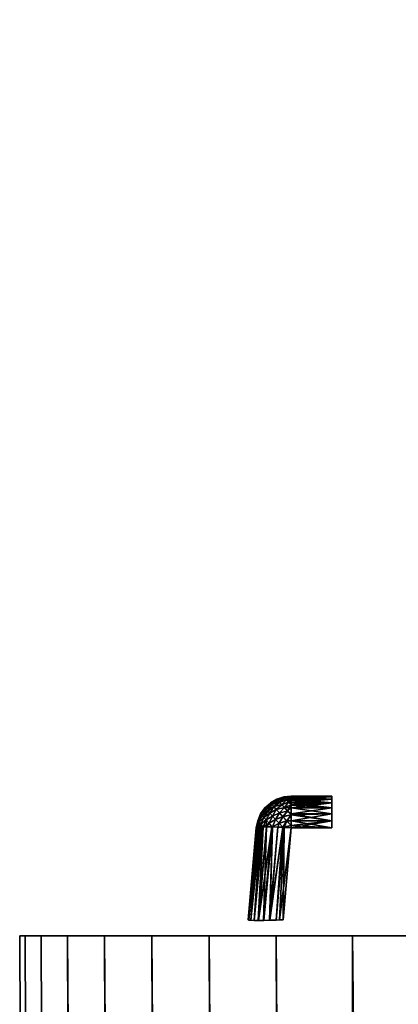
# Model space of a CAD drawing. Header units: millimetres. Extents: x -30 to 30, y -182 to 40.
# Tile 3 of 196: x -30 to -24.58, y -32.98 to -18.88. Entities that reach past the tile are written whole.
import ezdxf

# ---------------------------------------------------------------- set-up
doc = ezdxf.new("R2010")
doc.units = ezdxf.units.MM
doc.header["$LTSCALE"] = 65.185185
for name, color, linetype in [('2', 7, 'CONTINUOUS'), ('231', 7, 'CONTINUOUS'), ('233', 7, 'CONTINUOUS'), ('253', 7, 'CONTINUOUS'), ('256', 7, 'CONTINUOUS'), ('257', 7, 'CONTINUOUS'), ('258', 7, 'CONTINUOUS'), ('259', 7, 'CONTINUOUS'), ('260', 7, 'CONTINUOUS'), ('261', 7, 'CONTINUOUS')]:
    doc.layers.add(name, color=color, linetype=linetype)

msp = doc.modelspace()

# ---------------------------------------------------------------- linework, layer by layer
at = {"layer": '2', "linetype": 'Continuous'}
for points in [[(-24.69, 10, 1.717), (-24.75, 10, 0), (-23.581, -32, 1.803), (-24.69, 10, 1.717)], [(-24.75, 10, 0), (-24.69, 10, -1.717), (-23.65, -32, 0), (-24.75, 10, 0)], [(-23.581, -32, 1.803), (-24.75, 10, 0), (-23.65, -32, 0), (-23.581, -32, 1.803)], [(-24.69, 10, -1.717), (-24.512, 10, -3.426), (-23.581, -32, -1.803), (-24.69, 10, -1.717)], [(-23.65, -32, 0), (-24.69, 10, -1.717), (-23.581, -32, -1.803), (-23.65, -32, 0)], [(-24.512, 10, 3.426), (-24.69, 10, 1.717), (-23.581, -32, 1.803), (-24.512, 10, 3.426)]]:
    msp.add_3dface(points, dxfattribs=at)
at = {"layer": '231', "linetype": 'Continuous'}
for points in [[(-30, -32), (-29.924, -32, 2.14), (-29.924, -32, -2.14), (-30, -32)], [(-29.924, -32, -2.14), (-29.695, -32, 4.269), (-29.695, -32, -4.269), (-29.924, -32, -2.14)], [(-29.924, -32, 2.14), (-29.695, -32, 4.269), (-29.924, -32, -2.14), (-29.924, -32, 2.14)], [(-29.695, -32, -4.269), (-29.314, -32, 6.377), (-29.314, -32, -6.377), (-29.695, -32, -4.269)], [(-29.695, -32, 4.269), (-29.314, -32, 6.377), (-29.695, -32, -4.269), (-29.695, -32, 4.269)], [(-29.314, -32, -6.377), (-28.785, -32, 8.452), (-28.785, -32, -8.452), (-29.314, -32, -6.377)], [(-29.314, -32, 6.377), (-28.785, -32, 8.452), (-29.314, -32, -6.377), (-29.314, -32, 6.377)], [(-28.785, -32, -8.452), (-28.108, -32, 10.484), (-28.108, -32, -10.484), (-28.785, -32, -8.452)], [(-28.785, -32, 8.452), (-28.108, -32, 10.484), (-28.785, -32, -8.452), (-28.785, -32, 8.452)], [(-28.108, -32, -10.484), (-27.289, -32, 12.462), (-27.289, -32, -12.462), (-28.108, -32, -10.484)], [(-28.108, -32, 10.484), (-27.289, -32, 12.462), (-28.108, -32, -10.484), (-28.108, -32, 10.484)], [(-27.289, -32, -12.462), (-26.33, -32, 14.377), (-26.33, -32, -14.377), (-27.289, -32, -12.462)], [(-27.289, -32, 12.462), (-26.33, -32, 14.377), (-27.289, -32, -12.462), (-27.289, -32, 12.462)], [(-26.33, -32, -14.377), (-25.238, -32, 16.219), (-25.238, -32, -16.219), (-26.33, -32, -14.377)], [(-26.33, -32, 14.377), (-25.238, -32, 16.219), (-26.33, -32, -14.377), (-26.33, -32, 14.377)], [(-25.238, -32, 16.219), (-24.016, -32, 17.978), (-25.238, -32, -16.219), (-25.238, -32, 16.219)], [(-25.238, -32, -16.219), (-24.016, -32, 17.978), (-24.016, -32, -17.978), (-25.238, -32, -16.219)]]:
    msp.add_3dface(points, dxfattribs=at)
at = {"layer": '233', "linetype": 'Continuous'}
for points in [[(-29.339, -179, 1.072), (-30, -32), (-29.339, -179, -1.072), (-29.339, -179, 1.072)], [(-30, -32), (-29.924, -32, -2.14), (-29.339, -179, -1.072), (-30, -32)], [(-29.924, -32, 2.14), (-30, -32), (-29.339, -179, 1.072), (-29.924, -32, 2.14)], [(-29.339, -179, -1.072), (-29.924, -32, -2.14), (-29.182, -179, -3.211), (-29.339, -179, -1.072)], [(-29.924, -32, -2.14), (-29.695, -32, -4.269), (-29.182, -179, -3.211), (-29.924, -32, -2.14)], [(-29.182, -179, 3.211), (-29.924, -32, 2.14), (-29.339, -179, 1.072), (-29.182, -179, 3.211)], [(-29.695, -32, 4.269), (-29.924, -32, 2.14), (-29.182, -179, 3.211), (-29.695, -32, 4.269)], [(-29.182, -179, -3.211), (-29.695, -32, -4.269), (-28.87, -179, -5.333), (-29.182, -179, -3.211)], [(-29.695, -32, -4.269), (-29.314, -32, -6.377), (-28.87, -179, -5.333), (-29.695, -32, -4.269)], [(-29.314, -32, 6.377), (-29.695, -32, 4.269), (-28.87, -179, 5.333), (-29.314, -32, 6.377)], [(-28.87, -179, 5.333), (-29.695, -32, 4.269), (-29.182, -179, 3.211), (-28.87, -179, 5.333)], [(-28.404, -179, 7.426), (-29.314, -32, 6.377), (-28.87, -179, 5.333), (-28.404, -179, 7.426)], [(-28.785, -32, 8.452), (-29.314, -32, 6.377), (-28.404, -179, 7.426), (-28.785, -32, 8.452)], [(-28.87, -179, -5.333), (-29.314, -32, -6.377), (-28.404, -179, -7.426), (-28.87, -179, -5.333)], [(-29.314, -32, -6.377), (-28.785, -32, -8.452), (-28.404, -179, -7.426), (-29.314, -32, -6.377)], [(-27.786, -179, 9.479), (-28.785, -32, 8.452), (-28.404, -179, 7.426), (-27.786, -179, 9.479)], [(-28.108, -32, 10.484), (-28.785, -32, 8.452), (-27.786, -179, 9.479), (-28.108, -32, 10.484)], [(-28.404, -179, -7.426), (-28.785, -32, -8.452), (-27.786, -179, -9.479), (-28.404, -179, -7.426)], [(-28.785, -32, -8.452), (-28.108, -32, -10.484), (-27.786, -179, -9.479), (-28.785, -32, -8.452)], [(-27.289, -32, 12.462), (-28.108, -32, 10.484), (-27.02, -179, 11.482), (-27.289, -32, 12.462)], [(-27.786, -179, -9.479), (-28.108, -32, -10.484), (-27.02, -179, -11.482), (-27.786, -179, -9.479)], [(-27.02, -179, 11.482), (-28.108, -32, 10.484), (-27.786, -179, 9.479), (-27.02, -179, 11.482)], [(-28.108, -32, -10.484), (-27.289, -32, -12.462), (-27.02, -179, -11.482), (-28.108, -32, -10.484)], [(-26.11, -179, 13.424), (-27.289, -32, 12.462), (-27.02, -179, 11.482), (-26.11, -179, 13.424)], [(-26.33, -32, 14.377), (-27.289, -32, 12.462), (-26.11, -179, 13.424), (-26.33, -32, 14.377)], [(-27.02, -179, -11.482), (-27.289, -32, -12.462), (-26.11, -179, -13.424), (-27.02, -179, -11.482)], [(-27.289, -32, -12.462), (-26.33, -32, -14.377), (-26.11, -179, -13.424), (-27.289, -32, -12.462)], [(-25.06, -179, 15.294), (-26.33, -32, 14.377), (-26.11, -179, 13.424), (-25.06, -179, 15.294)], [(-25.238, -32, 16.219), (-26.33, -32, 14.377), (-25.06, -179, 15.294), (-25.238, -32, 16.219)], [(-26.11, -179, -13.424), (-26.33, -32, -14.377), (-25.06, -179, -15.294), (-26.11, -179, -13.424)], [(-26.33, -32, -14.377), (-25.238, -32, -16.219), (-25.06, -179, -15.294), (-26.33, -32, -14.377)], [(-25.06, -179, -15.294), (-25.238, -32, -16.219), (-23.877, -179, -17.083), (-25.06, -179, -15.294)], [(-23.877, -179, 17.083), (-25.238, -32, 16.219), (-25.06, -179, 15.294), (-23.877, -179, 17.083)], [(-25.238, -32, -16.219), (-24.016, -32, -17.978), (-23.877, -179, -17.083), (-25.238, -32, -16.219)], [(-24.016, -32, 17.978), (-25.238, -32, 16.219), (-23.877, -179, 17.083), (-24.016, -32, 17.978)]]:
    msp.add_3dface(points, dxfattribs=at)
at = {"layer": '253', "linetype": 'Continuous'}
for points in [[(-26.222, -30.011, -0.292), (-26.323, -30.044, -0.292), (-26.322, -30.044, 0.292), (-26.222, -30.011, -0.292)], [(-26.222, -30.011, 0.292), (-26.222, -30.011, -0.292), (-26.322, -30.044, 0.292), (-26.222, -30.011, 0.292)], [(-26.117, -30, -0.292), (-26.222, -30.011, -0.292), (-26.117, -30, 0.292), (-26.117, -30, -0.292)], [(-26.117, -30, 0.292), (-26.222, -30.011, -0.292), (-26.222, -30.011, 0.292), (-26.117, -30, 0.292)], [(-26.492, -30.169, 0.292), (-26.492, -30.169, -0.292), (-26.553, -30.255, 0.292), (-26.492, -30.169, 0.292)], [(-26.492, -30.169, -0.292), (-26.553, -30.256, -0.292), (-26.553, -30.255, 0.292), (-26.492, -30.169, -0.292)], [(-26.414, -30.098, -0.292), (-26.492, -30.169, -0.292), (-26.492, -30.169, 0.292), (-26.414, -30.098, -0.292)], [(-26.414, -30.098, 0.292), (-26.414, -30.098, -0.292), (-26.492, -30.169, 0.292), (-26.414, -30.098, 0.292)], [(-26.323, -30.044, -0.292), (-26.414, -30.098, -0.292), (-26.414, -30.098, 0.292), (-26.323, -30.044, -0.292)], [(-26.322, -30.044, 0.292), (-26.323, -30.044, -0.292), (-26.414, -30.098, 0.292), (-26.322, -30.044, 0.292)], [(-26.553, -30.255, 0.292), (-26.553, -30.256, -0.292), (-26.595, -30.353, 0.292), (-26.553, -30.255, 0.292)], [(-26.553, -30.256, -0.292), (-26.595, -30.353, -0.292), (-26.595, -30.353, 0.292), (-26.553, -30.256, -0.292)], [(-26.595, -30.353, -0.292), (-26.615, -30.456, -0.292), (-26.595, -30.353, 0.292), (-26.595, -30.353, -0.292)], [(-26.595, -30.353, 0.292), (-26.615, -30.456, -0.292), (-26.615, -30.456, 0.292), (-26.595, -30.353, 0.292)]]:
    msp.add_3dface(points, dxfattribs=at)
at = {"layer": '256', "linetype": 'Continuous'}
for points in [[(-26.117, -30, -0.292), (-25.533, -30.011, -0.397), (-26.117, -30.003, -0.345), (-26.117, -30, -0.292)], [(-25.533, -30.011, -0.397), (-26.117, -30, -0.292), (-25.533, -30, -0.292), (-25.533, -30.011, -0.397)], [(-26.117, -30.003, -0.345), (-25.533, -30.011, -0.397), (-26.117, -30.011, -0.397), (-26.117, -30.003, -0.345)], [(-25.533, -30.011, -0.397), (-25.533, -30.044, -0.497), (-26.117, -30.011, -0.397), (-25.533, -30.011, -0.397)], [(-26.117, -30.011, -0.397), (-25.533, -30.044, -0.497), (-26.117, -30.025, -0.448), (-26.117, -30.011, -0.397)], [(-26.117, -30.025, -0.448), (-25.533, -30.044, -0.497), (-26.117, -30.044, -0.497), (-26.117, -30.025, -0.448)], [(-25.533, -30.044, -0.497), (-25.533, -30.098, -0.589), (-26.117, -30.044, -0.497), (-25.533, -30.044, -0.497)], [(-26.117, -30.044, -0.497), (-25.533, -30.098, -0.589), (-26.117, -30.069, -0.545), (-26.117, -30.044, -0.497)], [(-26.117, -30.069, -0.545), (-25.533, -30.098, -0.589), (-26.117, -30.098, -0.589), (-26.117, -30.069, -0.545)], [(-25.533, -30.098, -0.589), (-25.533, -30.169, -0.667), (-26.117, -30.098, -0.589), (-25.533, -30.098, -0.589)], [(-26.117, -30.098, -0.589), (-25.533, -30.169, -0.667), (-26.117, -30.126, -0.623), (-26.117, -30.098, -0.589)], [(-26.117, -30.126, -0.623), (-25.533, -30.169, -0.667), (-26.117, -30.131, -0.63), (-26.117, -30.126, -0.623)], [(-26.117, -30.131, -0.63), (-25.533, -30.169, -0.667), (-26.117, -30.169, -0.667), (-26.117, -30.131, -0.63)], [(-25.533, -30.169, -0.667), (-25.533, -30.255, -0.728), (-26.117, -30.169, -0.667), (-25.533, -30.169, -0.667)], [(-26.117, -30.169, -0.667), (-25.533, -30.255, -0.728), (-26.117, -30.255, -0.728), (-26.117, -30.169, -0.667)], [(-25.533, -30.255, -0.728), (-25.533, -30.353, -0.77), (-26.117, -30.255, -0.728), (-25.533, -30.255, -0.728)], [(-26.117, -30.255, -0.728), (-25.533, -30.353, -0.77), (-26.117, -30.269, -0.735), (-26.117, -30.255, -0.728)], [(-26.117, -30.269, -0.735), (-25.533, -30.353, -0.77), (-26.117, -30.353, -0.77), (-26.117, -30.269, -0.735)], [(-25.533, -30.353, -0.77), (-25.533, -30.456, -0.79), (-26.117, -30.353, -0.77), (-25.533, -30.353, -0.77)], [(-26.117, -30.353, -0.77), (-25.533, -30.456, -0.79), (-26.117, -30.422, -0.786), (-26.117, -30.353, -0.77)], [(-25.533, -30.456, -0.79), (-26.117, -30.456, -0.79), (-26.117, -30.422, -0.786), (-25.533, -30.456, -0.79)]]:
    msp.add_3dface(points, dxfattribs=at)
at = {"layer": '257', "linetype": 'Continuous'}
for points in [[(-26.323, -30.044, -0.292), (-26.222, -30.011, -0.292), (-26.218, -30.016, -0.367), (-26.323, -30.044, -0.292)], [(-26.318, -30.049, -0.373), (-26.323, -30.044, -0.292), (-26.218, -30.016, -0.367), (-26.318, -30.049, -0.373)], [(-26.304, -30.065, -0.452), (-26.318, -30.049, -0.373), (-26.218, -30.016, -0.367), (-26.304, -30.065, -0.452)], [(-26.204, -30.031, -0.44), (-26.304, -30.065, -0.452), (-26.218, -30.016, -0.367), (-26.204, -30.031, -0.44)], [(-26.281, -30.09, -0.526), (-26.304, -30.065, -0.452), (-26.204, -30.031, -0.44), (-26.281, -30.09, -0.526)], [(-26.183, -30.054, -0.508), (-26.281, -30.09, -0.526), (-26.204, -30.031, -0.44), (-26.183, -30.054, -0.508)], [(-26.222, -30.011, -0.292), (-26.117, -30, -0.292), (-26.117, -30.003, -0.345), (-26.222, -30.011, -0.292)], [(-26.222, -30.011, -0.292), (-26.117, -30.003, -0.345), (-26.218, -30.016, -0.367), (-26.222, -30.011, -0.292)], [(-26.117, -30.003, -0.345), (-26.117, -30.011, -0.397), (-26.218, -30.016, -0.367), (-26.117, -30.003, -0.345)], [(-26.117, -30.011, -0.397), (-26.204, -30.031, -0.44), (-26.218, -30.016, -0.367), (-26.117, -30.011, -0.397)], [(-26.117, -30.011, -0.397), (-26.117, -30.025, -0.448), (-26.204, -30.031, -0.44), (-26.117, -30.011, -0.397)], [(-26.117, -30.025, -0.448), (-26.183, -30.054, -0.508), (-26.204, -30.031, -0.44), (-26.117, -30.025, -0.448)], [(-26.117, -30.025, -0.448), (-26.117, -30.044, -0.497), (-26.183, -30.054, -0.508), (-26.117, -30.025, -0.448)], [(-26.553, -30.256, -0.292), (-26.492, -30.169, -0.292), (-26.487, -30.174, -0.374), (-26.553, -30.256, -0.292)], [(-26.492, -30.169, -0.292), (-26.414, -30.098, -0.292), (-26.408, -30.104, -0.382), (-26.492, -30.169, -0.292)], [(-26.487, -30.174, -0.374), (-26.492, -30.169, -0.292), (-26.408, -30.104, -0.382), (-26.487, -30.174, -0.374)], [(-26.474, -30.189, -0.454), (-26.487, -30.174, -0.374), (-26.408, -30.104, -0.382), (-26.474, -30.189, -0.454)], [(-26.392, -30.122, -0.469), (-26.474, -30.189, -0.454), (-26.408, -30.104, -0.382), (-26.392, -30.122, -0.469)], [(-26.451, -30.214, -0.529), (-26.474, -30.189, -0.454), (-26.392, -30.122, -0.469), (-26.451, -30.214, -0.529)], [(-26.365, -30.151, -0.55), (-26.451, -30.214, -0.529), (-26.392, -30.122, -0.469), (-26.365, -30.151, -0.55)], [(-26.421, -30.247, -0.598), (-26.451, -30.214, -0.529), (-26.365, -30.151, -0.55), (-26.421, -30.247, -0.598)], [(-26.329, -30.191, -0.622), (-26.421, -30.247, -0.598), (-26.365, -30.151, -0.55), (-26.329, -30.191, -0.622)], [(-26.414, -30.098, -0.292), (-26.323, -30.044, -0.292), (-26.318, -30.049, -0.373), (-26.414, -30.098, -0.292)], [(-26.408, -30.104, -0.382), (-26.414, -30.098, -0.292), (-26.318, -30.049, -0.373), (-26.408, -30.104, -0.382)], [(-26.304, -30.065, -0.452), (-26.408, -30.104, -0.382), (-26.318, -30.049, -0.373), (-26.304, -30.065, -0.452)], [(-26.392, -30.122, -0.469), (-26.408, -30.104, -0.382), (-26.304, -30.065, -0.452), (-26.392, -30.122, -0.469)], [(-26.281, -30.09, -0.526), (-26.392, -30.122, -0.469), (-26.304, -30.065, -0.452), (-26.281, -30.09, -0.526)], [(-26.365, -30.151, -0.55), (-26.392, -30.122, -0.469), (-26.281, -30.09, -0.526), (-26.365, -30.151, -0.55)], [(-26.25, -30.124, -0.593), (-26.365, -30.151, -0.55), (-26.281, -30.09, -0.526), (-26.25, -30.124, -0.593)], [(-26.329, -30.191, -0.622), (-26.365, -30.151, -0.55), (-26.25, -30.124, -0.593), (-26.329, -30.191, -0.622)], [(-26.211, -30.166, -0.651), (-26.329, -30.191, -0.622), (-26.25, -30.124, -0.593), (-26.211, -30.166, -0.651)], [(-26.285, -30.239, -0.684), (-26.329, -30.191, -0.622), (-26.211, -30.166, -0.651), (-26.285, -30.239, -0.684)], [(-26.167, -30.214, -0.699), (-26.285, -30.239, -0.684), (-26.211, -30.166, -0.651), (-26.167, -30.214, -0.699)], [(-26.25, -30.124, -0.593), (-26.281, -30.09, -0.526), (-26.183, -30.054, -0.508), (-26.25, -30.124, -0.593)], [(-26.153, -30.086, -0.57), (-26.25, -30.124, -0.593), (-26.183, -30.054, -0.508), (-26.153, -30.086, -0.57)], [(-26.211, -30.166, -0.651), (-26.25, -30.124, -0.593), (-26.153, -30.086, -0.57), (-26.211, -30.166, -0.651)], [(-26.117, -30.126, -0.623), (-26.211, -30.166, -0.651), (-26.153, -30.086, -0.57), (-26.117, -30.126, -0.623)], [(-26.117, -30.126, -0.623), (-26.117, -30.131, -0.63), (-26.211, -30.166, -0.651), (-26.117, -30.126, -0.623)], [(-26.117, -30.131, -0.63), (-26.117, -30.169, -0.667), (-26.211, -30.166, -0.651), (-26.117, -30.131, -0.63)], [(-26.117, -30.169, -0.667), (-26.167, -30.214, -0.699), (-26.211, -30.166, -0.651), (-26.117, -30.169, -0.667)], [(-26.117, -30.044, -0.497), (-26.117, -30.069, -0.545), (-26.183, -30.054, -0.508), (-26.117, -30.044, -0.497)], [(-26.117, -30.069, -0.545), (-26.153, -30.086, -0.57), (-26.183, -30.054, -0.508), (-26.117, -30.069, -0.545)], [(-26.117, -30.169, -0.667), (-26.117, -30.255, -0.728), (-26.167, -30.214, -0.699), (-26.117, -30.169, -0.667)], [(-26.117, -30.069, -0.545), (-26.117, -30.098, -0.589), (-26.153, -30.086, -0.57), (-26.117, -30.069, -0.545)], [(-26.117, -30.098, -0.589), (-26.117, -30.126, -0.623), (-26.153, -30.086, -0.57), (-26.117, -30.098, -0.589)], [(-26.595, -30.353, -0.292), (-26.553, -30.256, -0.292), (-26.548, -30.261, -0.377), (-26.595, -30.353, -0.292)], [(-26.59, -30.359, -0.372), (-26.595, -30.353, -0.292), (-26.548, -30.261, -0.377), (-26.59, -30.359, -0.372)], [(-26.533, -30.278, -0.459), (-26.59, -30.359, -0.372), (-26.548, -30.261, -0.377), (-26.533, -30.278, -0.459)], [(-26.575, -30.375, -0.45), (-26.59, -30.359, -0.372), (-26.533, -30.278, -0.459), (-26.575, -30.375, -0.45)], [(-26.508, -30.305, -0.535), (-26.575, -30.375, -0.45), (-26.533, -30.278, -0.459), (-26.508, -30.305, -0.535)], [(-26.55, -30.402, -0.522), (-26.575, -30.375, -0.45), (-26.508, -30.305, -0.535), (-26.55, -30.402, -0.522)], [(-26.548, -30.261, -0.377), (-26.553, -30.256, -0.292), (-26.487, -30.174, -0.374), (-26.548, -30.261, -0.377)], [(-26.474, -30.342, -0.604), (-26.55, -30.402, -0.522), (-26.508, -30.305, -0.535), (-26.474, -30.342, -0.604)], [(-26.474, -30.189, -0.454), (-26.548, -30.261, -0.377), (-26.487, -30.174, -0.374), (-26.474, -30.189, -0.454)], [(-26.533, -30.278, -0.459), (-26.548, -30.261, -0.377), (-26.474, -30.189, -0.454), (-26.533, -30.278, -0.459)], [(-26.451, -30.214, -0.529), (-26.533, -30.278, -0.459), (-26.474, -30.189, -0.454), (-26.451, -30.214, -0.529)], [(-26.508, -30.305, -0.535), (-26.533, -30.278, -0.459), (-26.451, -30.214, -0.529), (-26.508, -30.305, -0.535)], [(-26.421, -30.247, -0.598), (-26.508, -30.305, -0.535), (-26.451, -30.214, -0.529), (-26.421, -30.247, -0.598)], [(-26.474, -30.342, -0.604), (-26.508, -30.305, -0.535), (-26.421, -30.247, -0.598), (-26.474, -30.342, -0.604)], [(-26.383, -30.288, -0.658), (-26.474, -30.342, -0.604), (-26.421, -30.247, -0.598), (-26.383, -30.288, -0.658)], [(-26.433, -30.387, -0.663), (-26.474, -30.342, -0.604), (-26.383, -30.288, -0.658), (-26.433, -30.387, -0.663)], [(-26.339, -30.336, -0.709), (-26.433, -30.387, -0.663), (-26.383, -30.288, -0.658), (-26.339, -30.336, -0.709)], [(-26.383, -30.288, -0.658), (-26.421, -30.247, -0.598), (-26.329, -30.191, -0.622), (-26.383, -30.288, -0.658)], [(-26.285, -30.239, -0.684), (-26.383, -30.288, -0.658), (-26.329, -30.191, -0.622), (-26.285, -30.239, -0.684)], [(-26.339, -30.336, -0.709), (-26.383, -30.288, -0.658), (-26.285, -30.239, -0.684), (-26.339, -30.336, -0.709)], [(-26.233, -30.295, -0.733), (-26.339, -30.336, -0.709), (-26.285, -30.239, -0.684), (-26.233, -30.295, -0.733)], [(-26.29, -30.39, -0.748), (-26.339, -30.336, -0.709), (-26.233, -30.295, -0.733), (-26.29, -30.39, -0.748)], [(-26.177, -30.357, -0.767), (-26.29, -30.39, -0.748), (-26.233, -30.295, -0.733), (-26.177, -30.357, -0.767)], [(-26.233, -30.295, -0.733), (-26.285, -30.239, -0.684), (-26.167, -30.214, -0.699), (-26.233, -30.295, -0.733)], [(-26.117, -30.269, -0.735), (-26.233, -30.295, -0.733), (-26.167, -30.214, -0.699), (-26.117, -30.269, -0.735)], [(-26.117, -30.269, -0.735), (-26.177, -30.357, -0.767), (-26.233, -30.295, -0.733), (-26.117, -30.269, -0.735)], [(-26.117, -30.269, -0.735), (-26.117, -30.353, -0.77), (-26.177, -30.357, -0.767), (-26.117, -30.269, -0.735)], [(-26.117, -30.255, -0.728), (-26.117, -30.269, -0.735), (-26.167, -30.214, -0.699), (-26.117, -30.255, -0.728)], [(-26.615, -30.456, -0.292), (-26.595, -30.353, -0.292), (-26.59, -30.359, -0.372), (-26.615, -30.456, -0.292)], [(-26.612, -30.452, -0.34), (-26.615, -30.456, -0.292), (-26.59, -30.359, -0.372), (-26.612, -30.452, -0.34)], [(-26.605, -30.449, -0.389), (-26.612, -30.452, -0.34), (-26.59, -30.359, -0.372), (-26.605, -30.449, -0.389)], [(-26.575, -30.375, -0.45), (-26.605, -30.449, -0.389), (-26.59, -30.359, -0.372), (-26.575, -30.375, -0.45)], [(-26.593, -30.446, -0.436), (-26.605, -30.449, -0.389), (-26.575, -30.375, -0.45), (-26.593, -30.446, -0.436)], [(-26.55, -30.402, -0.522), (-26.593, -30.446, -0.436), (-26.575, -30.375, -0.45), (-26.55, -30.402, -0.522)], [(-26.576, -30.443, -0.482), (-26.593, -30.446, -0.436), (-26.55, -30.402, -0.522), (-26.576, -30.443, -0.482)], [(-26.555, -30.441, -0.526), (-26.576, -30.443, -0.482), (-26.55, -30.402, -0.522), (-26.555, -30.441, -0.526)], [(-26.516, -30.439, -0.587), (-26.555, -30.441, -0.526), (-26.55, -30.402, -0.522), (-26.516, -30.439, -0.587)], [(-26.53, -30.44, -0.567), (-26.555, -30.441, -0.526), (-26.516, -30.439, -0.587), (-26.53, -30.44, -0.567)], [(-26.516, -30.439, -0.587), (-26.55, -30.402, -0.522), (-26.474, -30.342, -0.604), (-26.516, -30.439, -0.587)], [(-26.433, -30.387, -0.663), (-26.516, -30.439, -0.587), (-26.474, -30.342, -0.604), (-26.433, -30.387, -0.663)], [(-26.468, -30.439, -0.643), (-26.516, -30.439, -0.587), (-26.433, -30.387, -0.663), (-26.468, -30.439, -0.643)], [(-26.392, -30.44, -0.705), (-26.468, -30.439, -0.643), (-26.433, -30.387, -0.663), (-26.392, -30.44, -0.705)], [(-26.384, -30.44, -0.71), (-26.433, -30.387, -0.663), (-26.339, -30.336, -0.709), (-26.384, -30.44, -0.71)], [(-26.384, -30.44, -0.71), (-26.392, -30.44, -0.705), (-26.433, -30.387, -0.663), (-26.384, -30.44, -0.71)], [(-26.29, -30.39, -0.748), (-26.384, -30.44, -0.71), (-26.339, -30.336, -0.709), (-26.29, -30.39, -0.748)], [(-26.307, -30.443, -0.751), (-26.384, -30.44, -0.71), (-26.29, -30.39, -0.748), (-26.307, -30.443, -0.751)], [(-26.237, -30.447, -0.774), (-26.307, -30.443, -0.751), (-26.29, -30.39, -0.748), (-26.237, -30.447, -0.774)], [(-26.237, -30.447, -0.774), (-26.29, -30.39, -0.748), (-26.177, -30.357, -0.767), (-26.237, -30.447, -0.774)], [(-26.117, -30.422, -0.786), (-26.237, -30.447, -0.774), (-26.177, -30.357, -0.767), (-26.117, -30.422, -0.786)], [(-26.237, -30.447, -0.774), (-26.117, -30.422, -0.786), (-26.214, -30.449, -0.78), (-26.237, -30.447, -0.774)], [(-26.117, -30.422, -0.786), (-26.117, -30.456, -0.79), (-26.214, -30.449, -0.78), (-26.117, -30.422, -0.786)], [(-26.117, -30.353, -0.77), (-26.117, -30.422, -0.786), (-26.177, -30.357, -0.767), (-26.117, -30.353, -0.77)]]:
    msp.add_3dface(points, dxfattribs=at)
at = {"layer": '258', "linetype": 'Continuous'}
for points in [[(-26.73, -31.772, -0.407), (-26.605, -30.449, -0.389), (-26.721, -31.776, -0.505), (-26.73, -31.772, -0.407)], [(-26.612, -30.452, -0.34), (-26.605, -30.449, -0.389), (-26.73, -31.772, -0.407), (-26.612, -30.452, -0.34)], [(-26.615, -30.456, -0.292), (-26.612, -30.452, -0.34), (-26.73, -31.772, -0.407), (-26.615, -30.456, -0.292)], [(-26.605, -30.449, -0.389), (-26.593, -30.446, -0.436), (-26.721, -31.776, -0.505), (-26.605, -30.449, -0.389)], [(-26.721, -31.776, -0.505), (-26.593, -30.446, -0.436), (-26.693, -31.778, -0.598), (-26.721, -31.776, -0.505)], [(-26.576, -30.443, -0.482), (-26.555, -30.441, -0.526), (-26.693, -31.778, -0.598), (-26.576, -30.443, -0.482)], [(-26.693, -31.778, -0.598), (-26.555, -30.441, -0.526), (-26.647, -31.78, -0.684), (-26.693, -31.778, -0.598)], [(-26.593, -30.446, -0.436), (-26.576, -30.443, -0.482), (-26.693, -31.778, -0.598), (-26.593, -30.446, -0.436)], [(-26.647, -31.78, -0.684), (-26.516, -30.439, -0.587), (-26.586, -31.781, -0.759), (-26.647, -31.78, -0.684)], [(-26.53, -30.44, -0.567), (-26.516, -30.439, -0.587), (-26.647, -31.78, -0.684), (-26.53, -30.44, -0.567)], [(-26.555, -30.441, -0.526), (-26.53, -30.44, -0.567), (-26.647, -31.78, -0.684), (-26.555, -30.441, -0.526)], [(-26.586, -31.781, -0.759), (-26.468, -30.439, -0.643), (-26.511, -31.78, -0.821), (-26.586, -31.781, -0.759)], [(-26.516, -30.439, -0.587), (-26.468, -30.439, -0.643), (-26.586, -31.781, -0.759), (-26.516, -30.439, -0.587)], [(-26.468, -30.439, -0.643), (-26.392, -30.44, -0.705), (-26.511, -31.78, -0.821), (-26.468, -30.439, -0.643)], [(-26.392, -30.44, -0.705), (-26.384, -30.44, -0.71), (-26.511, -31.78, -0.821), (-26.392, -30.44, -0.705)], [(-26.511, -31.78, -0.821), (-26.384, -30.44, -0.71), (-26.426, -31.778, -0.867), (-26.511, -31.78, -0.821)], [(-26.384, -30.44, -0.71), (-26.307, -30.443, -0.751), (-26.426, -31.778, -0.867), (-26.384, -30.44, -0.71)], [(-26.307, -30.443, -0.751), (-26.237, -30.447, -0.774), (-26.426, -31.778, -0.867), (-26.307, -30.443, -0.751)], [(-26.426, -31.778, -0.867), (-26.237, -30.447, -0.774), (-26.332, -31.776, -0.895), (-26.426, -31.778, -0.867)], [(-26.237, -30.447, -0.774), (-26.214, -30.449, -0.78), (-26.332, -31.776, -0.895), (-26.237, -30.447, -0.774)], [(-26.332, -31.776, -0.895), (-26.214, -30.449, -0.78), (-26.282, -31.774, -0.903), (-26.332, -31.776, -0.895)], [(-26.214, -30.449, -0.78), (-26.117, -30.456, -0.79), (-26.282, -31.774, -0.903), (-26.214, -30.449, -0.78)], [(-26.282, -31.774, -0.903), (-26.117, -30.456, -0.79), (-26.232, -31.772, -0.905), (-26.282, -31.774, -0.903)]]:
    msp.add_3dface(points, dxfattribs=at)
at = {"layer": '259', "linetype": 'Continuous'}
for points in [[(-26.117, -30, 0.292), (-26.117, -30.003, 0.345), (-25.533, -30, 0.292), (-26.117, -30, 0.292)], [(-25.533, -30, 0.292), (-26.117, -30.011, 0.397), (-25.533, -30.011, 0.397), (-25.533, -30, 0.292)], [(-26.117, -30.003, 0.345), (-26.117, -30.011, 0.397), (-25.533, -30, 0.292), (-26.117, -30.003, 0.345)], [(-25.533, -30.011, 0.397), (-26.117, -30.044, 0.497), (-25.533, -30.044, 0.497), (-25.533, -30.011, 0.397)], [(-26.117, -30.025, 0.448), (-26.117, -30.044, 0.497), (-25.533, -30.011, 0.397), (-26.117, -30.025, 0.448)], [(-26.117, -30.011, 0.397), (-26.117, -30.025, 0.448), (-25.533, -30.011, 0.397), (-26.117, -30.011, 0.397)], [(-26.117, -30.044, 0.497), (-26.117, -30.069, 0.545), (-25.533, -30.044, 0.497), (-26.117, -30.044, 0.497)], [(-25.533, -30.044, 0.497), (-26.117, -30.098, 0.589), (-25.533, -30.098, 0.589), (-25.533, -30.044, 0.497)], [(-26.117, -30.069, 0.545), (-26.117, -30.098, 0.589), (-25.533, -30.044, 0.497), (-26.117, -30.069, 0.545)], [(-26.117, -30.131, 0.63), (-26.117, -30.169, 0.667), (-25.533, -30.098, 0.589), (-26.117, -30.131, 0.63)], [(-25.533, -30.098, 0.589), (-26.117, -30.169, 0.667), (-25.533, -30.169, 0.667), (-25.533, -30.098, 0.589)], [(-26.117, -30.125, 0.623), (-26.117, -30.131, 0.63), (-25.533, -30.098, 0.589), (-26.117, -30.125, 0.623)], [(-26.117, -30.098, 0.589), (-26.117, -30.125, 0.623), (-25.533, -30.098, 0.589), (-26.117, -30.098, 0.589)], [(-25.533, -30.169, 0.667), (-26.117, -30.255, 0.728), (-25.533, -30.255, 0.728), (-25.533, -30.169, 0.667)], [(-26.117, -30.169, 0.667), (-26.117, -30.255, 0.728), (-25.533, -30.169, 0.667), (-26.117, -30.169, 0.667)], [(-26.117, -30.268, 0.735), (-26.117, -30.353, 0.77), (-25.533, -30.255, 0.728), (-26.117, -30.268, 0.735)], [(-25.533, -30.255, 0.728), (-26.117, -30.353, 0.77), (-25.533, -30.353, 0.77), (-25.533, -30.255, 0.728)], [(-26.117, -30.255, 0.728), (-26.117, -30.268, 0.735), (-25.533, -30.255, 0.728), (-26.117, -30.255, 0.728)], [(-26.117, -30.456, 0.79), (-25.533, -30.456, 0.79), (-25.533, -30.353, 0.77), (-26.117, -30.456, 0.79)], [(-26.117, -30.421, 0.786), (-26.117, -30.456, 0.79), (-25.533, -30.353, 0.77), (-26.117, -30.421, 0.786)], [(-26.117, -30.353, 0.77), (-26.117, -30.421, 0.786), (-25.533, -30.353, 0.77), (-26.117, -30.353, 0.77)]]:
    msp.add_3dface(points, dxfattribs=at)
at = {"layer": '260', "linetype": 'Continuous'}
for points in [[(-26.222, -30.011, 0.292), (-26.322, -30.044, 0.292), (-26.317, -30.049, 0.373), (-26.222, -30.011, 0.292)], [(-26.217, -30.016, 0.367), (-26.222, -30.011, 0.292), (-26.317, -30.049, 0.373), (-26.217, -30.016, 0.367)], [(-26.303, -30.064, 0.452), (-26.217, -30.016, 0.367), (-26.317, -30.049, 0.373), (-26.303, -30.064, 0.452)], [(-26.204, -30.03, 0.44), (-26.217, -30.016, 0.367), (-26.303, -30.064, 0.452), (-26.204, -30.03, 0.44)], [(-26.281, -30.089, 0.526), (-26.204, -30.03, 0.44), (-26.303, -30.064, 0.452), (-26.281, -30.089, 0.526)], [(-26.182, -30.054, 0.508), (-26.204, -30.03, 0.44), (-26.281, -30.089, 0.526), (-26.182, -30.054, 0.508)], [(-26.117, -30, 0.292), (-26.222, -30.011, 0.292), (-26.217, -30.016, 0.367), (-26.117, -30, 0.292)], [(-26.117, -30.003, 0.345), (-26.117, -30, 0.292), (-26.217, -30.016, 0.367), (-26.117, -30.003, 0.345)], [(-26.117, -30.011, 0.397), (-26.117, -30.003, 0.345), (-26.217, -30.016, 0.367), (-26.117, -30.011, 0.397)], [(-26.204, -30.03, 0.44), (-26.117, -30.011, 0.397), (-26.217, -30.016, 0.367), (-26.204, -30.03, 0.44)], [(-26.117, -30.025, 0.448), (-26.117, -30.011, 0.397), (-26.204, -30.03, 0.44), (-26.117, -30.025, 0.448)], [(-26.182, -30.054, 0.508), (-26.117, -30.025, 0.448), (-26.204, -30.03, 0.44), (-26.182, -30.054, 0.508)], [(-26.117, -30.044, 0.497), (-26.117, -30.025, 0.448), (-26.182, -30.054, 0.508), (-26.117, -30.044, 0.497)], [(-26.492, -30.169, 0.292), (-26.553, -30.255, 0.292), (-26.548, -30.261, 0.377), (-26.492, -30.169, 0.292)], [(-26.487, -30.174, 0.374), (-26.492, -30.169, 0.292), (-26.548, -30.261, 0.377), (-26.487, -30.174, 0.374)], [(-26.414, -30.098, 0.292), (-26.492, -30.169, 0.292), (-26.487, -30.174, 0.374), (-26.414, -30.098, 0.292)], [(-26.408, -30.104, 0.382), (-26.414, -30.098, 0.292), (-26.487, -30.174, 0.374), (-26.408, -30.104, 0.382)], [(-26.473, -30.189, 0.454), (-26.408, -30.104, 0.382), (-26.487, -30.174, 0.374), (-26.473, -30.189, 0.454)], [(-26.392, -30.121, 0.468), (-26.408, -30.104, 0.382), (-26.473, -30.189, 0.454), (-26.392, -30.121, 0.468)], [(-26.451, -30.213, 0.529), (-26.392, -30.121, 0.468), (-26.473, -30.189, 0.454), (-26.451, -30.213, 0.529)], [(-26.365, -30.151, 0.549), (-26.392, -30.121, 0.468), (-26.451, -30.213, 0.529), (-26.365, -30.151, 0.549)], [(-26.42, -30.247, 0.598), (-26.365, -30.151, 0.549), (-26.451, -30.213, 0.529), (-26.42, -30.247, 0.598)], [(-26.329, -30.19, 0.622), (-26.365, -30.151, 0.549), (-26.42, -30.247, 0.598), (-26.329, -30.19, 0.622)], [(-26.322, -30.044, 0.292), (-26.414, -30.098, 0.292), (-26.408, -30.104, 0.382), (-26.322, -30.044, 0.292)], [(-26.317, -30.049, 0.373), (-26.322, -30.044, 0.292), (-26.408, -30.104, 0.382), (-26.317, -30.049, 0.373)], [(-26.303, -30.064, 0.452), (-26.317, -30.049, 0.373), (-26.408, -30.104, 0.382), (-26.303, -30.064, 0.452)], [(-26.392, -30.121, 0.468), (-26.303, -30.064, 0.452), (-26.408, -30.104, 0.382), (-26.392, -30.121, 0.468)], [(-26.281, -30.089, 0.526), (-26.303, -30.064, 0.452), (-26.392, -30.121, 0.468), (-26.281, -30.089, 0.526)], [(-26.365, -30.151, 0.549), (-26.281, -30.089, 0.526), (-26.392, -30.121, 0.468), (-26.365, -30.151, 0.549)], [(-26.249, -30.123, 0.593), (-26.281, -30.089, 0.526), (-26.365, -30.151, 0.549), (-26.249, -30.123, 0.593)], [(-26.329, -30.19, 0.622), (-26.249, -30.123, 0.593), (-26.365, -30.151, 0.549), (-26.329, -30.19, 0.622)], [(-26.211, -30.165, 0.651), (-26.249, -30.123, 0.593), (-26.329, -30.19, 0.622), (-26.211, -30.165, 0.651)], [(-26.284, -30.239, 0.684), (-26.211, -30.165, 0.651), (-26.329, -30.19, 0.622), (-26.284, -30.239, 0.684)], [(-26.167, -30.214, 0.699), (-26.211, -30.165, 0.651), (-26.284, -30.239, 0.684), (-26.167, -30.214, 0.699)], [(-26.249, -30.123, 0.593), (-26.182, -30.054, 0.508), (-26.281, -30.089, 0.526), (-26.249, -30.123, 0.593)], [(-26.153, -30.086, 0.569), (-26.182, -30.054, 0.508), (-26.249, -30.123, 0.593), (-26.153, -30.086, 0.569)], [(-26.211, -30.165, 0.651), (-26.153, -30.086, 0.569), (-26.249, -30.123, 0.593), (-26.211, -30.165, 0.651)], [(-26.117, -30.125, 0.623), (-26.153, -30.086, 0.569), (-26.211, -30.165, 0.651), (-26.117, -30.125, 0.623)], [(-26.167, -30.214, 0.699), (-26.117, -30.125, 0.623), (-26.211, -30.165, 0.651), (-26.167, -30.214, 0.699)], [(-26.153, -30.086, 0.569), (-26.117, -30.044, 0.497), (-26.182, -30.054, 0.508), (-26.153, -30.086, 0.569)], [(-26.117, -30.131, 0.63), (-26.117, -30.125, 0.623), (-26.167, -30.214, 0.699), (-26.117, -30.131, 0.63)], [(-26.117, -30.169, 0.667), (-26.117, -30.131, 0.63), (-26.167, -30.214, 0.699), (-26.117, -30.169, 0.667)], [(-26.117, -30.255, 0.728), (-26.117, -30.169, 0.667), (-26.167, -30.214, 0.699), (-26.117, -30.255, 0.728)], [(-26.117, -30.069, 0.545), (-26.117, -30.044, 0.497), (-26.153, -30.086, 0.569), (-26.117, -30.069, 0.545)], [(-26.117, -30.098, 0.589), (-26.117, -30.069, 0.545), (-26.153, -30.086, 0.569), (-26.117, -30.098, 0.589)], [(-26.117, -30.125, 0.623), (-26.117, -30.098, 0.589), (-26.153, -30.086, 0.569), (-26.117, -30.125, 0.623)], [(-26.553, -30.255, 0.292), (-26.595, -30.353, 0.292), (-26.59, -30.358, 0.372), (-26.553, -30.255, 0.292)], [(-26.548, -30.261, 0.377), (-26.553, -30.255, 0.292), (-26.59, -30.358, 0.372), (-26.548, -30.261, 0.377)], [(-26.532, -30.278, 0.459), (-26.548, -30.261, 0.377), (-26.59, -30.358, 0.372), (-26.532, -30.278, 0.459)], [(-26.574, -30.375, 0.45), (-26.532, -30.278, 0.459), (-26.59, -30.358, 0.372), (-26.574, -30.375, 0.45)], [(-26.507, -30.305, 0.536), (-26.532, -30.278, 0.459), (-26.574, -30.375, 0.45), (-26.507, -30.305, 0.536)], [(-26.55, -30.402, 0.522), (-26.507, -30.305, 0.536), (-26.574, -30.375, 0.45), (-26.55, -30.402, 0.522)], [(-26.474, -30.342, 0.604), (-26.507, -30.305, 0.536), (-26.55, -30.402, 0.522), (-26.474, -30.342, 0.604)], [(-26.473, -30.189, 0.454), (-26.487, -30.174, 0.374), (-26.548, -30.261, 0.377), (-26.473, -30.189, 0.454)], [(-26.532, -30.278, 0.459), (-26.473, -30.189, 0.454), (-26.548, -30.261, 0.377), (-26.532, -30.278, 0.459)], [(-26.451, -30.213, 0.529), (-26.473, -30.189, 0.454), (-26.532, -30.278, 0.459), (-26.451, -30.213, 0.529)], [(-26.507, -30.305, 0.536), (-26.451, -30.213, 0.529), (-26.532, -30.278, 0.459), (-26.507, -30.305, 0.536)], [(-26.42, -30.247, 0.598), (-26.451, -30.213, 0.529), (-26.507, -30.305, 0.536), (-26.42, -30.247, 0.598)], [(-26.474, -30.342, 0.604), (-26.42, -30.247, 0.598), (-26.507, -30.305, 0.536), (-26.474, -30.342, 0.604)], [(-26.383, -30.288, 0.659), (-26.42, -30.247, 0.598), (-26.474, -30.342, 0.604), (-26.383, -30.288, 0.659)], [(-26.432, -30.387, 0.663), (-26.383, -30.288, 0.659), (-26.474, -30.342, 0.604), (-26.432, -30.387, 0.663)], [(-26.339, -30.336, 0.709), (-26.383, -30.288, 0.659), (-26.432, -30.387, 0.663), (-26.339, -30.336, 0.709)], [(-26.383, -30.288, 0.659), (-26.329, -30.19, 0.622), (-26.42, -30.247, 0.598), (-26.383, -30.288, 0.659)], [(-26.284, -30.239, 0.684), (-26.329, -30.19, 0.622), (-26.383, -30.288, 0.659), (-26.284, -30.239, 0.684)], [(-26.339, -30.336, 0.709), (-26.284, -30.239, 0.684), (-26.383, -30.288, 0.659), (-26.339, -30.336, 0.709)], [(-26.233, -30.294, 0.733), (-26.284, -30.239, 0.684), (-26.339, -30.336, 0.709), (-26.233, -30.294, 0.733)], [(-26.29, -30.39, 0.748), (-26.233, -30.294, 0.733), (-26.339, -30.336, 0.709), (-26.29, -30.39, 0.748)], [(-26.177, -30.356, 0.767), (-26.233, -30.294, 0.733), (-26.29, -30.39, 0.748), (-26.177, -30.356, 0.767)], [(-26.233, -30.294, 0.733), (-26.167, -30.214, 0.699), (-26.284, -30.239, 0.684), (-26.233, -30.294, 0.733)], [(-26.117, -30.268, 0.735), (-26.167, -30.214, 0.699), (-26.233, -30.294, 0.733), (-26.117, -30.268, 0.735)], [(-26.177, -30.356, 0.767), (-26.117, -30.268, 0.735), (-26.233, -30.294, 0.733), (-26.177, -30.356, 0.767)], [(-26.117, -30.353, 0.77), (-26.117, -30.268, 0.735), (-26.177, -30.356, 0.767), (-26.117, -30.353, 0.77)], [(-26.117, -30.268, 0.735), (-26.117, -30.255, 0.728), (-26.167, -30.214, 0.699), (-26.117, -30.268, 0.735)], [(-26.595, -30.353, 0.292), (-26.615, -30.456, 0.292), (-26.612, -30.452, 0.34), (-26.595, -30.353, 0.292)], [(-26.59, -30.358, 0.372), (-26.595, -30.353, 0.292), (-26.612, -30.452, 0.34), (-26.59, -30.358, 0.372)], [(-26.605, -30.449, 0.389), (-26.59, -30.358, 0.372), (-26.612, -30.452, 0.34), (-26.605, -30.449, 0.389)], [(-26.574, -30.375, 0.45), (-26.59, -30.358, 0.372), (-26.605, -30.449, 0.389), (-26.574, -30.375, 0.45)], [(-26.593, -30.446, 0.436), (-26.574, -30.375, 0.45), (-26.605, -30.449, 0.389), (-26.593, -30.446, 0.436)], [(-26.576, -30.443, 0.482), (-26.574, -30.375, 0.45), (-26.593, -30.446, 0.436), (-26.576, -30.443, 0.482)], [(-26.55, -30.402, 0.522), (-26.574, -30.375, 0.45), (-26.576, -30.443, 0.482), (-26.55, -30.402, 0.522)], [(-26.555, -30.441, 0.526), (-26.55, -30.402, 0.522), (-26.576, -30.443, 0.482), (-26.555, -30.441, 0.526)], [(-26.53, -30.44, 0.567), (-26.55, -30.402, 0.522), (-26.555, -30.441, 0.526), (-26.53, -30.44, 0.567)], [(-26.515, -30.439, 0.588), (-26.474, -30.342, 0.604), (-26.55, -30.402, 0.522), (-26.515, -30.439, 0.588)], [(-26.515, -30.439, 0.588), (-26.55, -30.402, 0.522), (-26.53, -30.44, 0.567), (-26.515, -30.439, 0.588)], [(-26.468, -30.439, 0.643), (-26.474, -30.342, 0.604), (-26.515, -30.439, 0.588), (-26.468, -30.439, 0.643)], [(-26.432, -30.387, 0.663), (-26.474, -30.342, 0.604), (-26.468, -30.439, 0.643), (-26.432, -30.387, 0.663)], [(-26.392, -30.44, 0.705), (-26.432, -30.387, 0.663), (-26.468, -30.439, 0.643), (-26.392, -30.44, 0.705)], [(-26.384, -30.44, 0.71), (-26.339, -30.336, 0.709), (-26.432, -30.387, 0.663), (-26.384, -30.44, 0.71)], [(-26.384, -30.44, 0.71), (-26.432, -30.387, 0.663), (-26.392, -30.44, 0.705), (-26.384, -30.44, 0.71)], [(-26.29, -30.39, 0.748), (-26.339, -30.336, 0.709), (-26.384, -30.44, 0.71), (-26.29, -30.39, 0.748)], [(-26.307, -30.443, 0.751), (-26.29, -30.39, 0.748), (-26.384, -30.44, 0.71), (-26.307, -30.443, 0.751)], [(-26.237, -30.447, 0.774), (-26.29, -30.39, 0.748), (-26.307, -30.443, 0.751), (-26.237, -30.447, 0.774)], [(-26.237, -30.447, 0.774), (-26.177, -30.356, 0.767), (-26.29, -30.39, 0.748), (-26.237, -30.447, 0.774)], [(-26.214, -30.449, 0.78), (-26.177, -30.356, 0.767), (-26.237, -30.447, 0.774), (-26.214, -30.449, 0.78)], [(-26.117, -30.421, 0.786), (-26.177, -30.356, 0.767), (-26.214, -30.449, 0.78), (-26.117, -30.421, 0.786)], [(-26.117, -30.456, 0.79), (-26.117, -30.421, 0.786), (-26.214, -30.449, 0.78), (-26.117, -30.456, 0.79)], [(-26.117, -30.421, 0.786), (-26.117, -30.353, 0.77), (-26.177, -30.356, 0.767), (-26.117, -30.421, 0.786)]]:
    msp.add_3dface(points, dxfattribs=at)
at = {"layer": '261', "linetype": 'Continuous'}
for points in [[(-26.605, -30.449, 0.389), (-26.612, -30.452, 0.34), (-26.728, -31.774, 0.457), (-26.605, -30.449, 0.389)], [(-26.72, -31.776, 0.507), (-26.605, -30.449, 0.389), (-26.728, -31.774, 0.457), (-26.72, -31.776, 0.507)], [(-26.612, -30.452, 0.34), (-26.615, -30.456, 0.292), (-26.728, -31.774, 0.457), (-26.612, -30.452, 0.34)], [(-26.692, -31.778, 0.601), (-26.593, -30.446, 0.436), (-26.72, -31.776, 0.507), (-26.692, -31.778, 0.601)], [(-26.593, -30.446, 0.436), (-26.605, -30.449, 0.389), (-26.72, -31.776, 0.507), (-26.593, -30.446, 0.436)], [(-26.555, -30.441, 0.526), (-26.576, -30.443, 0.482), (-26.692, -31.778, 0.601), (-26.555, -30.441, 0.526)], [(-26.646, -31.78, 0.686), (-26.555, -30.441, 0.526), (-26.692, -31.778, 0.601), (-26.646, -31.78, 0.686)], [(-26.576, -30.443, 0.482), (-26.593, -30.446, 0.436), (-26.692, -31.778, 0.601), (-26.576, -30.443, 0.482)], [(-26.515, -30.439, 0.588), (-26.53, -30.44, 0.567), (-26.646, -31.78, 0.686), (-26.515, -30.439, 0.588)], [(-26.584, -31.781, 0.761), (-26.515, -30.439, 0.588), (-26.646, -31.78, 0.686), (-26.584, -31.781, 0.761)], [(-26.53, -30.44, 0.567), (-26.555, -30.441, 0.526), (-26.646, -31.78, 0.686), (-26.53, -30.44, 0.567)], [(-26.468, -30.439, 0.643), (-26.515, -30.439, 0.588), (-26.584, -31.781, 0.761), (-26.468, -30.439, 0.643)], [(-26.392, -30.44, 0.705), (-26.468, -30.439, 0.643), (-26.584, -31.781, 0.761), (-26.392, -30.44, 0.705)], [(-26.509, -31.78, 0.822), (-26.392, -30.44, 0.705), (-26.584, -31.781, 0.761), (-26.509, -31.78, 0.822)], [(-26.384, -30.44, 0.71), (-26.392, -30.44, 0.705), (-26.509, -31.78, 0.822), (-26.384, -30.44, 0.71)], [(-26.423, -31.778, 0.868), (-26.384, -30.44, 0.71), (-26.509, -31.78, 0.822), (-26.423, -31.778, 0.868)], [(-26.307, -30.443, 0.751), (-26.384, -30.44, 0.71), (-26.423, -31.778, 0.868), (-26.307, -30.443, 0.751)], [(-26.237, -30.447, 0.774), (-26.307, -30.443, 0.751), (-26.423, -31.778, 0.868), (-26.237, -30.447, 0.774)], [(-26.33, -31.776, 0.896), (-26.237, -30.447, 0.774), (-26.423, -31.778, 0.868), (-26.33, -31.776, 0.896)], [(-26.214, -30.449, 0.78), (-26.237, -30.447, 0.774), (-26.33, -31.776, 0.896), (-26.214, -30.449, 0.78)], [(-26.232, -31.772, 0.905), (-26.214, -30.449, 0.78), (-26.33, -31.776, 0.896), (-26.232, -31.772, 0.905)], [(-26.117, -30.456, 0.79), (-26.214, -30.449, 0.78), (-26.232, -31.772, 0.905), (-26.117, -30.456, 0.79)], [(-26.728, -31.774, 0.457), (-26.615, -30.456, 0.292), (-26.73, -31.772, 0.407), (-26.728, -31.774, 0.457)]]:
    msp.add_3dface(points, dxfattribs=at)

doc.saveas('drawing.dxf')
